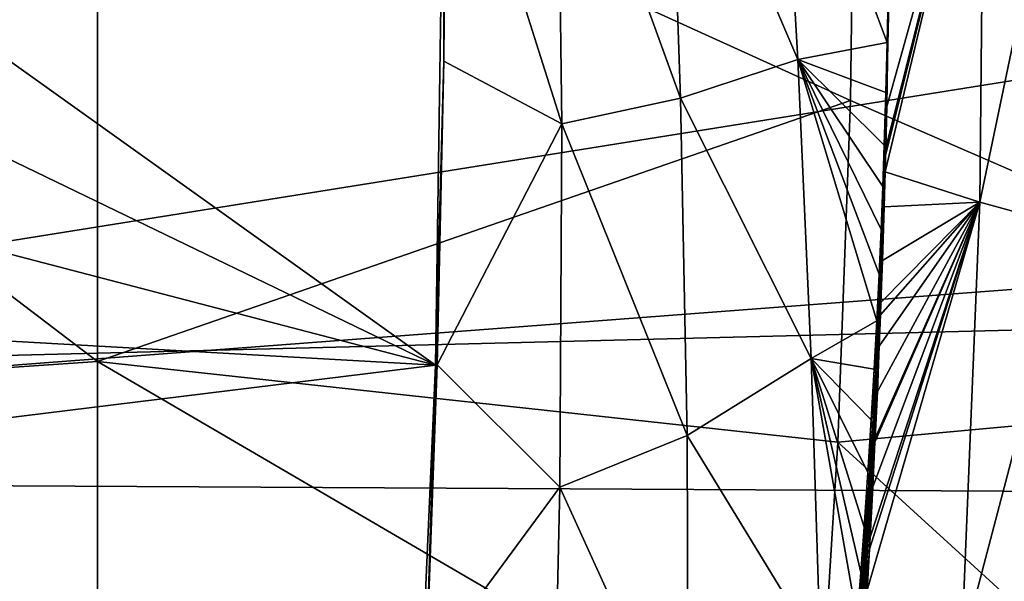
# Model space of a CAD drawing. Header units: metres. Extents: x -160 to 52, y -25 to 25.
# Tile 130 of 168: x 6.75 to 10.41, y -3.06 to -0.97. Entities that reach past the tile are written whole.
import ezdxf

# ---------------------------------------------------------------- set-up
doc = ezdxf.new("R2010")
doc.units = ezdxf.units.M
doc.layers.add('solid_509089_SW0001', color=7, linetype='CONTINUOUS')

msp = doc.modelspace()

# ---------------------------------------------------------------- linework, layer by layer
at = {"layer": 'solid_509089_SW0001'}
for points in [[(-8.818693, -2.610905, 250.308075), (12.499951, -2.073931, 245.923447), (12.52928, 0, 246.015182)], [(-8.818693, -2.610905, 250.308075), (12.52928, 0, 246.015182), (-8.787687, 0, 250.456879)], [(17.92277, 0.000001, 24.599998), (1.200001, 0, 24.599998), (1.200001, -2.674634, 24.454166)], [(17.996323, -1.401148, 24.560064), (17.92277, 0.000001, 24.599998), (1.200001, -2.674634, 24.454166)], [(7.03512, -2.242259, -20.416569), (4.0899, -2.442725, -21.447332), (4.0899, 0, -21.585989)], [(7.03512, 0, -20.53933), (7.03512, -2.242259, -20.416569), (4.0899, 0, -21.585989)], [(9.850564, 0.000003, -19.194548), (9.834857, -1.272578, -19.160866), (7.03512, 0, -20.53933)], [(9.834857, -1.272578, -19.160866), (7.03512, -2.242259, -20.416569), (7.03512, 0, -20.53933)], [(8.761203, -1.359189, 203.107178), (8.330885, -0.000035, 200.939484), (8.744317, 0, 202.923645)], [(9.203131, -1.263496, 205.214233), (8.744317, 0, 202.923645), (9.159285, 0, 204.915207)], [(8.761203, -1.359189, 203.107178), (8.744317, 0, 202.923645), (9.203131, -1.263496, 205.214233)], [(9.63928, -1.119959, 207.288452), (9.159285, 0, 204.915207), (9.573821, 0, 206.904678)], [(9.63928, -1.119959, 207.288452), (9.203131, -1.263496, 205.214233), (9.159285, 0, 204.915207)], [(9.970442, -1.05716, 208.870163), (9.63928, -1.119959, 207.288452), (9.573821, 0, 206.904678)], [(9.974068, -0.880853, 208.868637), (9.970442, -1.05716, 208.870163), (9.573821, 0, 206.904678)], [(12.238749, -2.316268, -24.316027), (9.834857, -1.272578, -19.160866), (9.850564, 0.000003, -19.194548)], [(12.290397, 0.000006, -24.426786), (12.238749, -2.316268, -24.316027), (9.850564, 0.000003, -19.194548)], [(5.261893, -0.092026, 183.502197), (8.324991, -0.00007, 200.908813), (8.291824, -2.255594, 201.031403)], [(8.291824, -2.255594, 201.031403), (8.324991, -0.00007, 200.908813), (8.322587, -1.125916, 200.969925)], [(8.322587, -1.125916, 200.969925), (8.330885, -0.000035, 200.939484), (8.761203, -1.359189, 203.107178)], [(8.327819, -0.00007, 200.924164), (8.330885, -0.000035, 200.939484), (8.322587, -1.125916, 200.969925)], [(8.327819, -0.00007, 200.924164), (8.322587, -1.125916, 200.969925), (8.324991, -0.00007, 200.908813)], [(9.964951, -1.476354, 208.902435), (10.3319, 0, 210.562149), (9.963336, -1.538039, 208.904953)], [(10.315615, -1.650079, 210.616776), (9.963336, -1.538039, 208.904953), (10.3319, 0, 210.562149)], [(9.965663, -1.448122, 208.901291), (10.3319, 0, 210.562149), (9.964951, -1.476354, 208.902435)], [(9.969246, -1.294444, 208.895248), (10.3319, 0, 210.562149), (9.965663, -1.448122, 208.901291)], [(9.969246, -1.294444, 208.895248), (9.987548, 0, 208.890274), (10.3319, 0, 210.562149)], [(9.972717, -1.12026, 208.888687), (9.987548, 0, 208.890274), (9.969246, -1.294444, 208.895248)], [(9.975454, -0.954799, 208.882751), (9.987548, 0, 208.890274), (9.972717, -1.12026, 208.888687)], [(10.315615, -1.650079, 210.616776), (10.3319, 0, 210.562149), (10.660192, 0, 212.198288)], [(10.315615, -1.650079, 210.616776), (10.660192, 0, 212.198288), (10.659601, -1.743868, 212.334076)], [(5.244244, -0.783159, 183.43895), (5.261893, -0.092026, 183.502197), (8.291824, -2.255594, 201.031403)], [(5.199931, -1.44959, 183.278702), (5.244244, -0.783159, 183.43895), (8.291824, -2.255594, 201.031403)], [(9.975454, -0.954799, 208.882751), (9.970442, -1.05716, 208.870163), (9.974068, -0.880853, 208.868637)], [(9.975454, -0.954799, 208.882751), (9.972717, -1.12026, 208.888687), (9.970442, -1.05716, 208.870163)], [(9.970442, -1.05716, 208.870163), (9.965757, -1.242825, 208.871338), (9.63928, -1.119959, 207.288452)], [(9.972717, -1.12026, 208.888687), (9.965757, -1.242825, 208.871338), (9.970442, -1.05716, 208.870163)], [(8.291824, -2.255594, 201.031403), (8.322587, -1.125916, 200.969925), (8.297799, -2.254482, 201.062225)], [(8.297799, -2.254482, 201.062225), (8.322587, -1.125916, 200.969925), (8.761203, -1.359189, 203.107178)], [(9.688828, -2.230946, 207.732468), (9.203131, -1.263496, 205.214233), (9.63928, -1.119959, 207.288452)], [(9.932472, -2.091237, 208.868179), (9.688828, -2.230946, 207.732468), (9.63928, -1.119959, 207.288452)], [(9.940844, -1.918225, 208.869949), (9.932472, -2.091237, 208.868179), (9.63928, -1.119959, 207.288452)], [(9.948134, -1.751845, 208.87114), (9.940844, -1.918225, 208.869949), (9.63928, -1.119959, 207.288452)], [(9.954421, -1.592099, 208.87175), (9.948134, -1.751845, 208.87114), (9.63928, -1.119959, 207.288452)], [(9.95982, -1.438401, 208.871872), (9.954421, -1.592099, 208.87175), (9.63928, -1.119959, 207.288452)], [(9.965757, -1.242825, 208.871338), (9.95982, -1.438401, 208.871872), (9.63928, -1.119959, 207.288452)], [(9.972717, -1.12026, 208.888687), (9.969246, -1.294444, 208.895248), (9.965757, -1.242825, 208.871338)], [(9.969246, -1.294444, 208.895248), (9.95982, -1.438401, 208.871872), (9.965757, -1.242825, 208.871338)], [(9.834857, -1.272578, -19.160866), (9.787755, -2.541745, -19.059855), (7.03512, -2.242259, -20.416569)], [(8.761203, -1.359189, 203.107178), (9.203131, -1.263496, 205.214233), (9.22681, -2.517456, 205.590729)], [(9.688828, -2.230946, 207.732468), (9.22681, -2.517456, 205.590729), (9.203131, -1.263496, 205.214233)], [(12.238749, -2.316268, -24.316027), (9.787755, -2.541745, -19.059855), (9.834857, -1.272578, -19.160866)], [(9.969246, -1.294444, 208.895248), (9.965663, -1.448122, 208.901291), (9.95982, -1.438401, 208.871872)], [(8.297799, -2.254482, 201.062225), (8.761203, -1.359189, 203.107178), (8.754309, -2.709634, 203.378738)], [(8.754309, -2.709634, 203.378738), (8.761203, -1.359189, 203.107178), (9.22681, -2.517456, 205.590729)], [(18.222219, -2.76657, 24.443935), (17.996323, -1.401148, 24.560064), (1.200001, -2.674634, 24.454166)], [(5.131517, -2.077061, 183.025909), (5.199931, -1.44959, 183.278702), (8.291824, -2.255594, 201.031403)], [(9.965663, -1.448122, 208.901291), (9.954421, -1.592099, 208.87175), (9.95982, -1.438401, 208.871872)], [(9.958091, -1.658147, 208.901093), (9.954421, -1.592099, 208.87175), (9.965663, -1.448122, 208.901291)], [(9.958091, -1.658147, 208.901093), (9.965663, -1.448122, 208.901291), (9.964951, -1.476354, 208.902435)], [(9.958091, -1.658147, 208.901093), (9.964951, -1.476354, 208.902435), (9.963336, -1.538039, 208.904953)], [(9.958091, -1.658147, 208.901093), (9.963336, -1.538039, 208.904953), (9.959694, -1.666987, 208.910309)], [(10.315615, -1.650079, 210.616776), (9.959694, -1.666987, 208.910309), (9.963336, -1.538039, 208.904953)], [(9.958091, -1.658147, 208.901093), (9.948134, -1.751845, 208.87114), (9.954421, -1.592099, 208.87175)], [(10.315615, -1.650079, 210.616776), (10.247437, -3.313543, 210.688416), (9.895992, -3.092402, 208.977798)], [(10.315615, -1.650079, 210.616776), (9.895992, -3.092402, 208.977798), (9.904806, -2.940218, 208.969696)], [(10.315615, -1.650079, 210.616776), (9.904806, -2.940218, 208.969696), (9.907336, -2.895037, 208.967361)], [(10.315615, -1.650079, 210.616776), (9.907336, -2.895037, 208.967361), (9.917359, -2.707967, 208.95787)], [(10.315615, -1.650079, 210.616776), (9.917359, -2.707967, 208.95787), (9.925611, -2.542603, 208.949738)], [(10.315615, -1.650079, 210.616776), (9.925611, -2.542603, 208.949738), (9.926342, -2.527406, 208.949005)], [(10.315615, -1.650079, 210.616776), (9.926342, -2.527406, 208.949005), (9.934363, -2.353387, 208.940765)], [(10.315615, -1.650079, 210.616776), (9.934363, -2.353387, 208.940765), (9.941484, -2.185383, 208.932968)], [(10.315615, -1.650079, 210.616776), (9.941484, -2.185383, 208.932968), (9.946097, -2.06832, 208.927673)], [(10.315615, -1.650079, 210.616776), (9.946097, -2.06832, 208.927673), (9.947788, -2.023469, 208.92569)], [(10.315615, -1.650079, 210.616776), (9.947788, -2.023469, 208.92569), (9.95334, -1.867013, 208.918793)], [(9.94933, -1.867645, 208.899933), (9.948134, -1.751845, 208.87114), (9.958091, -1.658147, 208.901093)], [(9.94933, -1.867645, 208.899933), (9.958091, -1.658147, 208.901093), (9.95334, -1.867013, 208.918793)], [(10.315615, -1.650079, 210.616776), (9.95334, -1.867013, 208.918793), (9.959694, -1.666987, 208.910309)], [(9.958091, -1.658147, 208.901093), (9.959694, -1.666987, 208.910309), (9.95334, -1.867013, 208.918793)], [(10.315615, -1.650079, 210.616776), (10.659601, -1.743868, 212.334076), (10.247437, -3.313543, 210.688416)], [(9.94933, -1.867645, 208.899933), (9.940844, -1.918225, 208.869949), (9.948134, -1.751845, 208.87114)], [(10.659601, -1.743868, 212.334076), (10.591252, -3.500083, 212.407181), (10.247437, -3.313543, 210.688416)], [(9.939379, -2.077092, 208.897903), (9.940844, -1.918225, 208.869949), (9.94933, -1.867645, 208.899933)], [(9.939379, -2.077092, 208.897903), (9.94933, -1.867645, 208.899933), (9.946097, -2.06832, 208.927673)], [(9.94933, -1.867645, 208.899933), (9.947788, -2.023469, 208.92569), (9.946097, -2.06832, 208.927673)], [(9.94933, -1.867645, 208.899933), (9.95334, -1.867013, 208.918793), (9.947788, -2.023469, 208.92569)], [(9.939379, -2.077092, 208.897903), (9.932472, -2.091237, 208.868179), (9.940844, -1.918225, 208.869949)], [(-8.818693, -2.610905, 250.308075), (12.425068, -4.501624, 245.572189), (12.499951, -2.073931, 245.923447)], [(5.041425, -2.656731, 182.682678), (5.131517, -2.077061, 183.025909), (8.291824, -2.255594, 201.031403)], [(9.928235, -2.286366, 208.894989), (9.932472, -2.091237, 208.868179), (9.939379, -2.077092, 208.897903)], [(9.928235, -2.286366, 208.894989), (9.939379, -2.077092, 208.897903), (9.934976, -2.278529, 208.924896)], [(9.934976, -2.278529, 208.924896), (9.946097, -2.06832, 208.927673), (9.941484, -2.185383, 208.932968)], [(9.939379, -2.077092, 208.897903), (9.946097, -2.06832, 208.927673), (9.934976, -2.278529, 208.924896)], [(9.932472, -2.091237, 208.868179), (9.922877, -2.271459, 208.865662), (9.688828, -2.230946, 207.732468)], [(9.928235, -2.286366, 208.894989), (9.922877, -2.271459, 208.865662), (9.932472, -2.091237, 208.868179)], [(9.934976, -2.278529, 208.924896), (9.941484, -2.185383, 208.932968), (9.934363, -2.353387, 208.940765)], [(9.723261, -3.32924, 208.23645), (9.22681, -2.517456, 205.590729), (9.688828, -2.230946, 207.732468)], [(9.859493, -3.200294, 208.843323), (9.723261, -3.32924, 208.23645), (9.688828, -2.230946, 207.732468)], [(9.873114, -3.026112, 208.848495), (9.859493, -3.200294, 208.843323), (9.688828, -2.230946, 207.732468)], [(9.885552, -2.857541, 208.853149), (9.873114, -3.026112, 208.848495), (9.688828, -2.230946, 207.732468)], [(9.899553, -2.654276, 208.858215), (9.885552, -2.857541, 208.853149), (9.688828, -2.230946, 207.732468)], [(9.911949, -2.458985, 208.862366), (9.899553, -2.654276, 208.858215), (9.688828, -2.230946, 207.732468)], [(9.922877, -2.271459, 208.865662), (9.911949, -2.458985, 208.862366), (9.688828, -2.230946, 207.732468)], [(7.03512, -2.242259, -20.416569), (7.03512, -4.457715, -20.049759), (4.0899, -2.442725, -21.447332)], [(5.041425, -2.656731, 182.682678), (8.291824, -2.255594, 201.031403), (8.192636, -4.51033, 201.402512)], [(9.709355, -3.803373, -18.891726), (7.03512, -4.457715, -20.049759), (7.03512, -2.242259, -20.416569)], [(9.787755, -2.541745, -19.059855), (9.709355, -3.803373, -18.891726), (7.03512, -2.242259, -20.416569)], [(8.192636, -4.51033, 201.402512), (8.291824, -2.255594, 201.031403), (8.256482, -3.383189, 201.216858)], [(8.256482, -3.383189, 201.216858), (8.297799, -2.254482, 201.062225), (8.754309, -2.709634, 203.378738)], [(8.291824, -2.255594, 201.031403), (8.297799, -2.254482, 201.062225), (8.256482, -3.383189, 201.216858)], [(9.928235, -2.286366, 208.894989), (9.911949, -2.458985, 208.862366), (9.922877, -2.271459, 208.865662)], [(9.915899, -2.495506, 208.89119), (9.911949, -2.458985, 208.862366), (9.928235, -2.286366, 208.894989)], [(9.915899, -2.495506, 208.89119), (9.928235, -2.286366, 208.894989), (9.922665, -2.488011, 208.921127)], [(9.922665, -2.488011, 208.921127), (9.934976, -2.278529, 208.924896), (9.934363, -2.353387, 208.940765)], [(9.928235, -2.286366, 208.894989), (9.934976, -2.278529, 208.924896), (9.922665, -2.488011, 208.921127)], [(12.238749, -2.316268, -24.316027), (12.082389, -4.634508, -23.980715), (9.787755, -2.541745, -19.059855)], [(9.922665, -2.488011, 208.921127), (9.934363, -2.353387, 208.940765), (9.926342, -2.527406, 208.949005)], [(7.03512, -4.457715, -20.049759), (4.0899, -4.854069, -21.03314), (4.0899, -2.442725, -21.447332)], [(9.915899, -2.495506, 208.89119), (9.899553, -2.654276, 208.858215), (9.911949, -2.458985, 208.862366)], [(9.90917, -2.697369, 208.916534), (9.922665, -2.488011, 208.921127), (9.925611, -2.542603, 208.949738)], [(9.915899, -2.495506, 208.89119), (9.922665, -2.488011, 208.921127), (9.90917, -2.697369, 208.916534)], [(9.922665, -2.488011, 208.921127), (9.926342, -2.527406, 208.949005), (9.925611, -2.542603, 208.949738)], [(8.754309, -2.709634, 203.378738), (9.22681, -2.517456, 205.590729), (9.231058, -3.756992, 206.043167)], [(9.723261, -3.32924, 208.23645), (9.231058, -3.756992, 206.043167), (9.22681, -2.517456, 205.590729)], [(9.902384, -2.704522, 208.886581), (9.899553, -2.654276, 208.858215), (9.915899, -2.495506, 208.89119)], [(9.902384, -2.704522, 208.886581), (9.915899, -2.495506, 208.89119), (9.90917, -2.697369, 208.916534)], [(12.082389, -4.634508, -23.980715), (9.709355, -3.803373, -18.891726), (9.787755, -2.541745, -19.059855)], [(9.90917, -2.697369, 208.916534), (9.925611, -2.542603, 208.949738), (9.911913, -2.75064, 208.945038)], [(9.911913, -2.75064, 208.945038), (9.925611, -2.542603, 208.949738), (9.917359, -2.707967, 208.95787)], [(-8.911289, -5.186533, 249.863678), (12.425068, -4.501624, 245.572189), (-8.818693, -2.610905, 250.308075)], [(4.992559, -2.908569, 182.491089), (5.041425, -2.656731, 182.682678), (8.192636, -4.51033, 201.402512)], [(9.902384, -2.704522, 208.886581), (9.885552, -2.857541, 208.853149), (9.899553, -2.654276, 208.858215)], [(18.222219, -2.76657, 24.443935), (1.200001, -2.674634, 24.454166), (1.200001, -5.317557, 24.0184)], [(9.887705, -2.913421, 208.88121), (9.885552, -2.857541, 208.853149), (9.902384, -2.704522, 208.886581)], [(9.887705, -2.913421, 208.88121), (9.902384, -2.704522, 208.886581), (9.894508, -2.906595, 208.911209)], [(9.894508, -2.906595, 208.911209), (9.90917, -2.697369, 208.916534), (9.911913, -2.75064, 208.945038)], [(9.902384, -2.704522, 208.886581), (9.90917, -2.697369, 208.916534), (9.894508, -2.906595, 208.911209)], [(9.911913, -2.75064, 208.945038), (9.917359, -2.707967, 208.95787), (9.907336, -2.895037, 208.967361)], [(8.256482, -3.383189, 201.216858), (8.754309, -2.709634, 203.378738), (8.724675, -4.045312, 203.73793)], [(8.724675, -4.045312, 203.73793), (8.754309, -2.709634, 203.378738), (9.231058, -3.756992, 206.043167)], [(18.599897, -4.084213, 24.258589), (18.222219, -2.76657, 24.443935), (1.200001, -5.317557, 24.0184)], [(9.894508, -2.906595, 208.911209), (9.911913, -2.75064, 208.945038), (9.897076, -2.958264, 208.93956)], [(9.897076, -2.958264, 208.93956), (9.911913, -2.75064, 208.945038), (9.904806, -2.940218, 208.969696)], [(9.911913, -2.75064, 208.945038), (9.907336, -2.895037, 208.967361), (9.904806, -2.940218, 208.969696)], [(9.887705, -2.913421, 208.88121), (9.873114, -3.026112, 208.848495), (9.885552, -2.857541, 208.853149)], [(4.931468, -3.180974, 182.245895), (4.992559, -2.908569, 182.491089), (8.192636, -4.51033, 201.402512)], [(9.871887, -3.122211, 208.875229), (9.873114, -3.026112, 208.848495), (9.887705, -2.913421, 208.88121)], [(9.871887, -3.122211, 208.875229), (9.887705, -2.913421, 208.88121), (9.878704, -3.115692, 208.905228)], [(9.878704, -3.115692, 208.905228), (9.894508, -2.906595, 208.911209), (9.897076, -2.958264, 208.93956)], [(9.887705, -2.913421, 208.88121), (9.894508, -2.906595, 208.911209), (9.878704, -3.115692, 208.905228)], [(9.878704, -3.115692, 208.905228), (9.897076, -2.958264, 208.93956), (9.881122, -3.165748, 208.933517)], [(9.881122, -3.165748, 208.933517), (9.897076, -2.958264, 208.93956), (9.888878, -3.149013, 208.963806)], [(9.888878, -3.149013, 208.963806), (9.904806, -2.940218, 208.969696), (9.895992, -3.092402, 208.977798)], [(9.897076, -2.958264, 208.93956), (9.904806, -2.940218, 208.969696), (9.888878, -3.149013, 208.963806)], [(9.871887, -3.122211, 208.875229), (9.859493, -3.200294, 208.843323), (9.873114, -3.026112, 208.848495)]]:
    msp.add_3dface(points, dxfattribs=at)

doc.saveas('drawing.dxf')
